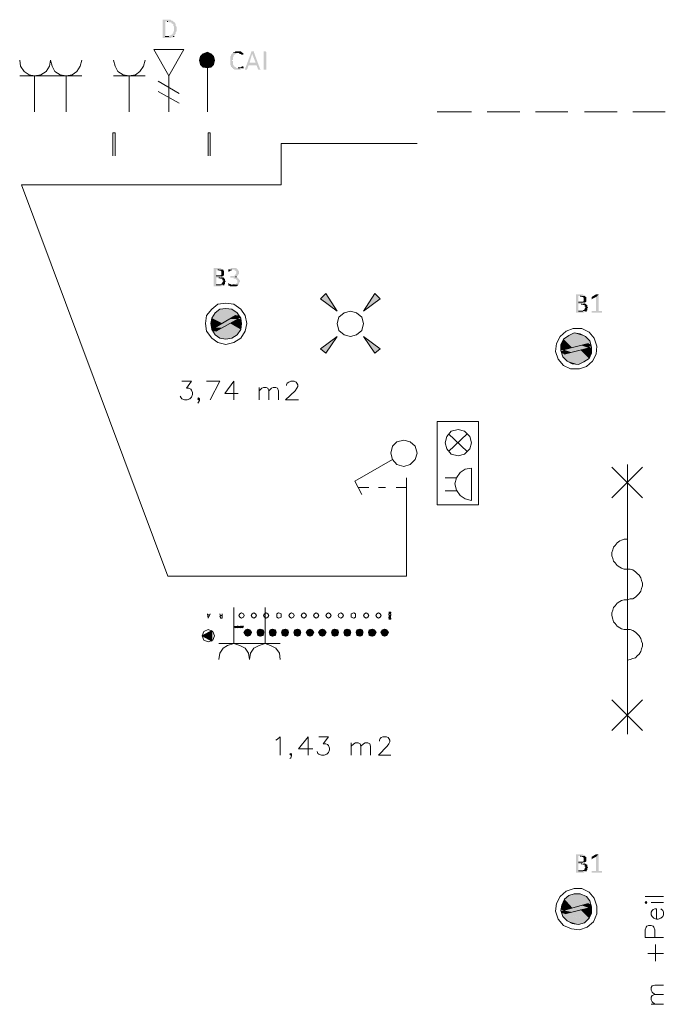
# Model space of a CAD drawing. Header units: millimetres. Extents: x -197899 to 120983, y -4228 to 45370.
# Tile 44 of 200: x -165772 to -162656, y 5743 to 10493. Entities that reach past the tile are written whole.
import ezdxf

# ---------------------------------------------------------------- set-up
doc = ezdxf.new("R2010")
doc.units = ezdxf.units.MM
for name, color, linetype in [('AL63----', 7, 'Continuous'), ('PDF_Geometry', 8, 'Continuous'), ('PDF_Solid Fills', 8, 'Continuous')]:
    doc.layers.add(name, color=color, linetype=linetype)

# ---------------------------------------------------------------- blocks, each defined once
blk = doc.blocks.new('A$C01523A58')
at = {"layer": 'PDF_Solid Fills'}
for color, points in [(7, [(-2882.9, -18660.5), (-2908.3, -18660.5), (-2908.3, -18664.8), (-2908.3, -18745.2), (-2908.3, -18749.5), (-2870.2, -18749.5), (-2866, -18745.2), (-2857.5, -18745.2), (-2857.5, -18741), (-2853.3, -18741), (-2895.6, -18741), (-2895.6, -18669), (-2857.5, -18669), (-2861.8, -18664.8), (-2866, -18664.8), (-2870.2, -18660.5)]), (7, [(-2857.5, -18669), (-2887.1, -18669), (-2882.9, -18669), (-2878.7, -18673.2), (-2866, -18673.2), (-2866, -18677.5), (-2861.8, -18677.5), (-2861.8, -18681.7), (-2857.5, -18681.7), (-2857.5, -18690.2), (-2857.5, -18690.2), (-2853.3, -18694.4), (-2853.3, -18702.9), (-2853.3, -18711.3), (-2853.3, -18715.6), (-2853.3, -18715.6), (-2857.5, -18719.8), (-2857.5, -18728.2), (-2861.8, -18728.2), (-2861.8, -18732.5), (-2866, -18732.5), (-2866, -18736.7), (-2874.4, -18736.7), (-2878.7, -18741), (-2895.6, -18741), (-2853.3, -18741), (-2853.3, -18736.7), (-2849.1, -18736.7), (-2849.1, -18732.5), (-2849.1, -18732.5), (-2844.8, -18728.2), (-2844.8, -18724.1), (-2844.8, -18719.8), (-2844.8, -18719.8), (-2840.5, -18715.6), (-2840.5, -18711.3), (-2840.5, -18702.9), (-2840.5, -18698.7), (-2840.5, -18694.4), (-2844.8, -18690.2), (-2844.8, -18685.9), (-2844.8, -18681.7), (-2849.1, -18677.5), (-2849.1, -18673.2), (-2853.3, -18673.2)]), (150, [(-2726.3, -18838.3), (-2730.5, -18855.3), (-2692.4, -18855.3)]), (150, [(-2730.5, -18855.3), (-2726.3, -18876.4), (-2692.4, -18855.3)]), (150, [(-2713.6, -18825.6), (-2726.3, -18838.3), (-2692.4, -18855.3)]), (150, [(-2726.3, -18876.4), (-2713.6, -18889.1), (-2692.4, -18855.3)]), (150, [(-2692.4, -18817.2), (-2713.6, -18825.6), (-2692.4, -18855.3)]), (150, [(-2713.6, -18889.1), (-2692.4, -18893.4), (-2692.4, -18855.3)]), (150, [(-2675.5, -18825.6), (-2692.4, -18817.2), (-2692.4, -18855.3)]), (150, [(-2662.8, -18838.3), (-2675.5, -18825.6), (-2692.4, -18855.3)]), (150, [(-2658.5, -18855.3), (-2662.8, -18838.3), (-2692.4, -18855.3)]), (150, [(-2692.4, -18893.4), (-2675.5, -18889.1), (-2692.4, -18855.3)]), (150, [(-2675.5, -18889.1), (-2662.8, -18876.4), (-2692.4, -18855.3)]), (150, [(-2662.8, -18876.4), (-2658.5, -18855.3), (-2692.4, -18855.3)]), (7, [(-2569.7, -18821.4), (-2573.9, -18825.6), (-2573.9, -18825.6), (-2578.1, -18829.9), (-2578.1, -18834.1), (-2582.3, -18838.3), (-2582.3, -18842.6), (-2582.3, -18851), (-2582.3, -18859.5), (-2582.3, -18872.2), (-2582.3, -18876.4), (-2582.3, -18880.7), (-2578.1, -18880.7), (-2578.1, -18889.1), (-2573.9, -18889.1), (-2573.9, -18893.4), (-2569.7, -18893.4), (-2569.7, -18897.6), (-2565.4, -18897.6), (-2561.2, -18901.8), (-2531.5, -18901.8), (-2531.5, -18897.6), (-2523.1, -18897.6), (-2523.1, -18893.4), (-2518.9, -18893.4), (-2552.7, -18893.4), (-2556.9, -18889.1), (-2561.2, -18889.1), (-2561.2, -18884.9), (-2565.4, -18884.9), (-2565.4, -18880.7), (-2569.7, -18876.4), (-2569.7, -18872.2), (-2569.7, -18868), (-2569.7, -18859.5), (-2573.9, -18859.5), (-2573.9, -18855.3), (-2569.7, -18855.3), (-2569.7, -18846.8), (-2569.7, -18842.6), (-2569.7, -18838.3), (-2565.4, -18838.3), (-2565.4, -18829.9), (-2561.2, -18829.9), (-2556.9, -18825.6), (-2552.7, -18825.6), (-2552.7, -18821.4), (-2544.3, -18821.4)]), (7, [(-2544.3, -18812.9), (-2556.9, -18812.9), (-2561.2, -18817.2), (-2565.4, -18817.2), (-2569.7, -18821.4), (-2540, -18821.4), (-2535.8, -18825.6), (-2531.5, -18825.6), (-2527.3, -18829.9), (-2518.9, -18829.9), (-2518.9, -18825.6), (-2518.9, -18821.4), (-2523.1, -18821.4), (-2523.1, -18817.2), (-2527.3, -18817.2), (-2531.5, -18812.9)]), (7, [(-2476.5, -18812.9), (-2480.7, -18812.9), (-2480.7, -18817.2), (-2510.4, -18897.6), (-2510.4, -18901.8), (-2501.9, -18901.8), (-2493.5, -18880.7), (-2455.3, -18880.7), (-2489.2, -18868), (-2476.5, -18825.6), (-2476.5, -18825.6), (-2468.1, -18817.2), (-2468.1, -18812.9), (-2472.3, -18812.9)]), (7, [(-2468.1, -18817.2), (-2476.5, -18825.6), (-2459.6, -18868), (-2489.2, -18868), (-2455.3, -18880.7), (-2446.9, -18901.8), (-2434.2, -18901.8), (-2438.4, -18897.6)]), (7, [(-2408.8, -18901.8), (-2421.5, -18901.8), (-2421.5, -18812.9), (-2413, -18812.9), (-2408.8, -18817.2)]), (7, [(-2523.1, -18884.9), (-2527.3, -18884.9), (-2527.3, -18889.1), (-2531.5, -18889.1), (-2535.8, -18893.4), (-2544.3, -18893.4), (-2518.9, -18893.4), (-2518.9, -18884.9)]), (7, [(-2637.4, -19858.6), (-2662.8, -19858.6), (-2662.8, -19862.8), (-2662.8, -19943.2), (-2662.8, -19947.5), (-2624.7, -19947.5), (-2620.5, -19943.2), (-2616.2, -19943.2), (-2616.2, -19939), (-2612, -19939), (-2650.1, -19939), (-2650.1, -19905.1), (-2612, -19905.1), (-2616.2, -19900.9), (-2624.7, -19900.9), (-2620.5, -19900.9), (-2620.5, -19896.7), (-2650.1, -19896.7), (-2650.1, -19867.1), (-2616.2, -19867.1), (-2620.5, -19862.8), (-2624.7, -19862.8), (-2628.9, -19858.6)]), (7, [(-2616.2, -19867.1), (-2641.6, -19867.1), (-2637.4, -19867.1), (-2633.2, -19871.3), (-2628.9, -19871.3), (-2624.7, -19875.5), (-2624.7, -19884), (-2624.7, -19892.5), (-2628.9, -19892.5), (-2628.9, -19896.7), (-2650.1, -19896.7), (-2616.2, -19896.7), (-2612, -19892.5), (-2612, -19888.2), (-2612, -19879.7), (-2612, -19875.5), (-2612, -19871.3), (-2616.2, -19871.3)]), (7, [(-2565.4, -19858.6), (-2578.1, -19858.6), (-2582.3, -19862.8), (-2586.6, -19862.8), (-2586.6, -19867.1), (-2590.8, -19867.1), (-2561.2, -19867.1), (-2561.2, -19871.3), (-2556.9, -19871.3), (-2552.7, -19875.5), (-2552.7, -19879.7), (-2552.7, -19884), (-2552.7, -19884), (-2556.9, -19888.2), (-2556.9, -19892.5), (-2561.2, -19892.5), (-2561.2, -19896.7), (-2582.3, -19896.7), (-2582.3, -19900.9), (-2582.3, -19905.1), (-2565.4, -19905.1), (-2565.4, -19909.4), (-2556.9, -19909.4), (-2552.7, -19913.6), (-2552.7, -19913.6), (-2548.5, -19917.8), (-2548.5, -19922.1), (-2548.5, -19926.3), (-2548.5, -19930.5), (-2552.7, -19930.5), (-2552.7, -19934.8), (-2556.9, -19934.8), (-2561.2, -19939), (-2569.7, -19939), (-2540, -19939), (-2540, -19934.8), (-2540, -19930.5), (-2535.8, -19926.3), (-2535.8, -19917.8), (-2535.8, -19917.8), (-2540, -19913.6), (-2540, -19909.4), (-2544.3, -19909.4), (-2544.3, -19905.1), (-2548.5, -19905.1), (-2552.7, -19900.9), (-2556.9, -19900.9), (-2552.7, -19900.9), (-2548.5, -19896.7), (-2548.5, -19896.7), (-2544.3, -19892.5), (-2544.3, -19888.2), (-2540, -19888.2), (-2540, -19884), (-2540, -19879.7), (-2540, -19871.3), (-2544.3, -19871.3), (-2544.3, -19867.1), (-2544.3, -19867.1), (-2548.5, -19862.8), (-2548.5, -19862.8), (-2552.7, -19858.6), (-2561.2, -19858.6)]), (7, [(-2590.8, -19867.1), (-2590.8, -19871.3), (-2590.8, -19875.5), (-2586.6, -19875.5), (-2582.3, -19871.3), (-2578.1, -19871.3), (-2573.9, -19867.1), (-2569.7, -19867.1)]), (7, [(-2612, -19905.1), (-2637.4, -19905.1), (-2633.2, -19905.1), (-2628.9, -19909.4), (-2620.5, -19909.4), (-2620.5, -19917.8), (-2616.2, -19917.8), (-2616.2, -19922.1), (-2616.2, -19922.1), (-2620.5, -19926.3), (-2620.5, -19930.5), (-2620.5, -19930.5), (-2624.7, -19934.8), (-2628.9, -19934.8), (-2628.9, -19939), (-2650.1, -19939), (-2612, -19939), (-2607.8, -19934.8), (-2607.8, -19930.5), (-2607.8, -19926.3), (-2607.8, -19926.3), (-2603.5, -19922.1), (-2603.5, -19922.1), (-2607.8, -19917.8), (-2607.8, -19913.6), (-2607.8, -19909.4), (-2612, -19909.4)]), (7, [(-2590.8, -19930.5), (-2590.8, -19934.8), (-2590.8, -19939), (-2590.8, -19943.2), (-2586.6, -19943.2), (-2582.3, -19947.5), (-2552.7, -19947.5), (-2548.5, -19943.2), (-2544.3, -19943.2), (-2544.3, -19939), (-2578.1, -19939), (-2582.3, -19934.8), (-2586.6, -19934.8)]), (1, [(-2146.3, -20006.7), (-2120.9, -19981.4), (-2065.9, -20066)]), (1, [(-1883.9, -19981.4), (-1858.5, -20006.7), (-1938.9, -20066)]), (7, [(-889, -19985.6), (-914.4, -19985.6), (-914.4, -19989.8), (-914.4, -20070.2), (-914.4, -20074.5), (-876.3, -20074.5), (-872.1, -20070.2), (-867.9, -20070.2), (-867.9, -20066), (-863.6, -20066), (-901.7, -20066), (-901.7, -20032.1), (-863.6, -20032.1), (-867.9, -20027.9), (-876.3, -20027.9), (-872.1, -20027.9), (-872.1, -20023.7), (-901.7, -20023.7), (-901.7, -19994), (-867.9, -19994), (-872.1, -19989.8), (-876.3, -19989.8), (-880.5, -19985.6)]), (7, [(-867.9, -19994), (-893.3, -19994), (-889, -19994), (-884.8, -19998.3), (-880.5, -19998.3), (-876.3, -20002.5), (-876.3, -20011), (-876.3, -20019.4), (-880.5, -20019.4), (-880.5, -20023.7), (-901.7, -20023.7), (-867.9, -20023.7), (-863.6, -20019.4), (-863.6, -20015.2), (-863.6, -20006.7), (-863.6, -20002.5), (-863.6, -19998.3), (-867.9, -19998.3)]), (7, [(-804.3, -19985.6), (-817.1, -19998.3), (-817.1, -20066), (-838.2, -20066), (-838.2, -20070.2), (-838.2, -20074.5), (-787.4, -20074.5), (-787.4, -20070.2), (-787.4, -20066), (-804.3, -20066)]), (7, [(-812.8, -19985.6), (-817.1, -19985.6), (-838.2, -19998.3), (-838.2, -20002.5), (-838.2, -20006.7), (-838.2, -20011), (-834, -20006.7), (-817.1, -19998.3), (-804.3, -19985.6), (-808.6, -19985.6)]), (7, [(-863.6, -20032.1), (-889, -20032.1), (-884.8, -20032.1), (-880.5, -20036.4), (-872.1, -20036.4), (-872.1, -20044.8), (-867.9, -20044.8), (-867.9, -20049.1), (-867.9, -20049.1), (-872.1, -20053.3), (-872.1, -20057.5), (-872.1, -20057.5), (-876.3, -20061.7), (-880.5, -20061.7), (-880.5, -20066), (-901.7, -20066), (-863.6, -20066), (-859.4, -20061.7), (-859.4, -20057.5), (-859.4, -20053.3), (-859.4, -20053.3), (-855.1, -20049.1), (-855.1, -20049.1), (-859.4, -20044.8), (-859.4, -20040.6), (-859.4, -20036.4), (-863.6, -20036.4)]), (1, [(-2667, -20087.1), (-2671.2, -20099.9), (-2573.9, -20099.9)]), (1, [(-2654.3, -20074.5), (-2667, -20087.1), (-2540, -20087.1)]), (1, [(-2667, -20087.1), (-2556.9, -20087.1), (-2573.9, -20099.9)]), (1, [(-2633.2, -20057.5), (-2654.3, -20074.5), (-2548.5, -20074.5)]), (1, [(-2654.3, -20074.5), (-2548.5, -20074.5), (-2540, -20087.1)]), (1, [(-2603.5, -20053.3), (-2633.2, -20057.5), (-2573.9, -20057.5)]), (1, [(-2633.2, -20057.5), (-2573.9, -20057.5), (-2548.5, -20074.5)]), (51, [(-2556.9, -20087.1), (-2586.6, -20104.1), (-2544.3, -20104.1)]), (1, [(-2556.9, -20087.1), (-2548.5, -20099.9), (-2531.5, -20099.9)]), (1, [(-2556.9, -20087.1), (-2540, -20087.1), (-2531.5, -20099.9)]), (1, [(-2671.2, -20099.9), (-2675.5, -20125.3), (-2620.5, -20125.3)]), (1, [(-2675.5, -20125.3), (-2671.2, -20146.4), (-2658.5, -20146.4)]), (1, [(-2675.5, -20125.3), (-2620.5, -20125.3), (-2658.5, -20146.4)]), (1, [(-2671.2, -20099.9), (-2573.9, -20099.9), (-2620.5, -20125.3)]), (51, [(-2586.6, -20104.1), (-2658.5, -20146.4), (-2620.5, -20146.4)]), (1, [(-2582.3, -20125.3), (-2633.2, -20154.9), (-2531.5, -20154.9)]), (51, [(-2586.6, -20104.1), (-2544.3, -20104.1), (-2620.5, -20146.4)]), (1, [(-2544.3, -20104.1), (-2582.3, -20125.3), (-2527.3, -20125.3)]), (1, [(-2582.3, -20125.3), (-2527.3, -20125.3), (-2531.5, -20154.9)]), (1, [(-2548.5, -20099.9), (-2544.3, -20104.1), (-2531.5, -20104.1)]), (1, [(-2544.3, -20104.1), (-2531.5, -20104.1), (-2527.3, -20125.3)]), (1, [(-2671.2, -20146.4), (-2671.2, -20154.9), (-2654.3, -20154.9)]), (1, [(-2671.2, -20146.4), (-2658.5, -20146.4), (-2654.3, -20154.9)]), (1, [(-2671.2, -20154.9), (-2667, -20163.4), (-2650.1, -20163.4)]), (1, [(-2671.2, -20154.9), (-2654.3, -20154.9), (-2650.1, -20163.4)]), (1, [(-2667, -20163.4), (-2654.3, -20180.3), (-2548.5, -20180.3)]), (1, [(-2667, -20163.4), (-2540, -20163.4), (-2548.5, -20180.3)]), (51, [(-2658.5, -20146.4), (-2620.5, -20146.4), (-2650.1, -20163.4)]), (1, [(-2654.3, -20180.3), (-2633.2, -20197.2), (-2573.9, -20197.2)]), (1, [(-2654.3, -20180.3), (-2548.5, -20180.3), (-2573.9, -20197.2)]), (1, [(-2633.2, -20154.9), (-2650.1, -20163.4), (-2540, -20163.4)]), (1, [(-2633.2, -20154.9), (-2531.5, -20154.9), (-2540, -20163.4)]), (1, [(-948.3, -20184.5), (-961, -20193), (-842.5, -20226.9)]), (1, [(-922.9, -20171.8), (-948.3, -20184.5), (-846.7, -20209.9)]), (1, [(-948.3, -20184.5), (-846.7, -20209.9), (-842.5, -20226.9)]), (1, [(-893.3, -20176.1), (-922.9, -20171.8), (-867.9, -20188.7)]), (1, [(-922.9, -20171.8), (-867.9, -20188.7), (-846.7, -20209.9)]), (1, [(-2633.2, -20197.2), (-2573.9, -20197.2), (-2603.5, -20201.5)]), (1, [(-2120.9, -20269.2), (-2146.3, -20248), (-2065.9, -20188.7)]), (1, [(-1858.5, -20248), (-1883.9, -20269.2), (-1938.9, -20188.7)]), (1, [(-973.7, -20201.5), (-986.4, -20226.9), (-931.4, -20243.8)]), (1, [(-986.4, -20226.9), (-986.4, -20252.3), (-973.7, -20252.3)]), (1, [(-986.4, -20226.9), (-931.4, -20243.8), (-973.7, -20252.3)]), (1, [(-961, -20193), (-973.7, -20201.5), (-876.3, -20226.9)]), (1, [(-973.7, -20201.5), (-876.3, -20226.9), (-931.4, -20243.8)]), (51, [(-889, -20231.1), (-973.7, -20252.3), (-935.6, -20265)]), (1, [(-961, -20193), (-855.1, -20222.6), (-876.3, -20226.9)]), (51, [(-889, -20231.1), (-850.9, -20243.8), (-935.6, -20265)]), (51, [(-855.1, -20222.6), (-889, -20231.1), (-850.9, -20243.8)]), (1, [(-855.1, -20222.6), (-855.1, -20235.3), (-838.2, -20239.6)]), (1, [(-855.1, -20222.6), (-842.5, -20226.9), (-838.2, -20239.6)]), (1, [(-986.4, -20252.3), (-973.7, -20252.3), (-969.5, -20260.7)]), (1, [(-986.4, -20256.5), (-982.1, -20269.2), (-969.5, -20273.4)]), (1, [(-986.4, -20256.5), (-969.5, -20260.7), (-969.5, -20273.4)]), (1, [(-982.1, -20269.2), (-977.9, -20286.1), (-876.3, -20311.5)]), (1, [(-982.1, -20269.2), (-863.6, -20303.1), (-876.3, -20311.5)]), (51, [(-973.7, -20252.3), (-935.6, -20265), (-969.5, -20273.4)]), (1, [(-948.3, -20269.2), (-969.5, -20273.4), (-863.6, -20303.1)]), (1, [(-893.3, -20252.3), (-948.3, -20269.2), (-850.9, -20294.6)]), (1, [(-948.3, -20269.2), (-850.9, -20294.6), (-863.6, -20303.1)]), (1, [(-850.9, -20243.8), (-893.3, -20252.3), (-838.2, -20269.2)]), (1, [(-893.3, -20252.3), (-838.2, -20269.2), (-850.9, -20294.6)]), (1, [(-855.1, -20235.3), (-850.9, -20243.8), (-838.2, -20243.8)]), (1, [(-850.9, -20243.8), (-838.2, -20243.8), (-838.2, -20269.2)]), (1, [(-977.9, -20286.1), (-956.7, -20307.3), (-901.7, -20324.2)]), (1, [(-977.9, -20286.1), (-876.3, -20311.5), (-901.7, -20324.2)]), (1, [(-956.7, -20307.3), (-901.7, -20324.2), (-931.4, -20320)]), (201, [(-2476.5, -21615.4), (-2518.9, -21615.4), (-2510.4, -21602.7)]), (201, [(-2485, -21602.7), (-2510.4, -21602.7), (-2497.7, -21598.5)]), (201, [(-2476.5, -21615.4), (-2485, -21602.7), (-2510.4, -21602.7)]), (91, [(-2417.2, -21615.4), (-2455.3, -21615.4), (-2451.1, -21602.7)]), (91, [(-2421.5, -21602.7), (-2451.1, -21602.7), (-2438.4, -21598.5)]), (91, [(-2417.2, -21615.4), (-2421.5, -21602.7), (-2451.1, -21602.7)]), (131, [(-2358, -21615.4), (-2396.1, -21615.4), (-2391.9, -21602.7)]), (131, [(-2362.2, -21602.7), (-2391.9, -21602.7), (-2379.1, -21598.5)]), (131, [(-2358, -21615.4), (-2362.2, -21602.7), (-2391.9, -21602.7)]), (221, [(-2298.7, -21615.4), (-2336.8, -21615.4), (-2332.6, -21602.7)]), (221, [(-2303, -21602.7), (-2332.6, -21602.7), (-2315.6, -21598.5)]), (221, [(-2298.7, -21615.4), (-2303, -21602.7), (-2332.6, -21602.7)]), (21, [(-2239.4, -21615.4), (-2277.6, -21615.4), (-2273.3, -21602.7)]), (21, [(-2243.7, -21602.7), (-2273.3, -21602.7), (-2256.4, -21598.5)]), (21, [(-2239.4, -21615.4), (-2243.7, -21602.7), (-2273.3, -21602.7)]), (201, [(-2176, -21615.4), (-2218.3, -21615.4), (-2209.9, -21602.7)]), (201, [(-2184.4, -21602.7), (-2209.9, -21602.7), (-2197.1, -21598.5)]), (201, [(-2176, -21615.4), (-2184.4, -21602.7), (-2209.9, -21602.7)]), (91, [(-2116.7, -21615.4), (-2159, -21615.4), (-2150.6, -21602.7)]), (91, [(-2125.2, -21602.7), (-2150.6, -21602.7), (-2137.8, -21598.5)]), (91, [(-2116.7, -21615.4), (-2125.2, -21602.7), (-2150.6, -21602.7)]), (131, [(-2057.4, -21615.4), (-2095.5, -21615.4), (-2091.3, -21602.7)]), (131, [(-2061.7, -21602.7), (-2091.3, -21602.7), (-2078.6, -21598.5)]), (131, [(-2057.4, -21615.4), (-2061.7, -21602.7), (-2091.3, -21602.7)]), (221, [(-1998.1, -21615.4), (-2036.3, -21615.4), (-2032, -21602.7)]), (221, [(-2002.4, -21602.7), (-2032, -21602.7), (-2019.3, -21598.5)]), (221, [(-1998.1, -21615.4), (-2002.4, -21602.7), (-2032, -21602.7)]), (21, [(-1938.9, -21615.4), (-1977, -21615.4), (-1972.7, -21602.7)]), (21, [(-1943.1, -21602.7), (-1972.7, -21602.7), (-1955.8, -21598.5)]), (21, [(-1938.9, -21615.4), (-1943.1, -21602.7), (-1972.7, -21602.7)]), (201, [(-1875.4, -21615.4), (-1917.7, -21615.4), (-1913.5, -21602.7)]), (201, [(-1883.9, -21602.7), (-1913.5, -21602.7), (-1896.5, -21598.5)]), (201, [(-1875.4, -21615.4), (-1883.9, -21602.7), (-1913.5, -21602.7)]), (91, [(-1816.1, -21615.4), (-1858.5, -21615.4), (-1850, -21602.7)]), (91, [(-1824.6, -21602.7), (-1850, -21602.7), (-1837.3, -21598.5)]), (91, [(-1816.1, -21615.4), (-1824.6, -21602.7), (-1850, -21602.7)]), (201, [(-2485, -21632.3), (-2476.5, -21615.4), (-2518.9, -21615.4)]), (201, [(-2485, -21632.3), (-2510.4, -21632.3), (-2518.9, -21615.4)]), (201, [(-2497.7, -21636.6), (-2485, -21632.3), (-2510.4, -21632.3)]), (91, [(-2421.5, -21632.3), (-2417.2, -21615.4), (-2455.3, -21615.4)]), (91, [(-2421.5, -21632.3), (-2451.1, -21632.3), (-2455.3, -21615.4)]), (91, [(-2438.4, -21636.6), (-2421.5, -21632.3), (-2451.1, -21632.3)]), (131, [(-2362.2, -21632.3), (-2358, -21615.4), (-2396.1, -21615.4)]), (131, [(-2362.2, -21632.3), (-2391.9, -21632.3), (-2396.1, -21615.4)]), (131, [(-2379.1, -21636.6), (-2362.2, -21632.3), (-2391.9, -21632.3)]), (221, [(-2303, -21632.3), (-2298.7, -21615.4), (-2336.8, -21615.4)]), (221, [(-2303, -21632.3), (-2332.6, -21632.3), (-2336.8, -21615.4)]), (221, [(-2315.6, -21636.6), (-2303, -21632.3), (-2332.6, -21632.3)]), (21, [(-2243.7, -21632.3), (-2239.4, -21615.4), (-2277.6, -21615.4)]), (21, [(-2243.7, -21632.3), (-2273.3, -21632.3), (-2277.6, -21615.4)]), (21, [(-2256.4, -21636.6), (-2243.7, -21632.3), (-2273.3, -21632.3)]), (201, [(-2184.4, -21632.3), (-2176, -21615.4), (-2218.3, -21615.4)]), (201, [(-2184.4, -21632.3), (-2209.9, -21632.3), (-2218.3, -21615.4)]), (201, [(-2197.1, -21636.6), (-2184.4, -21632.3), (-2209.9, -21632.3)]), (91, [(-2125.2, -21632.3), (-2116.7, -21615.4), (-2159, -21615.4)]), (91, [(-2125.2, -21632.3), (-2150.6, -21632.3), (-2159, -21615.4)]), (91, [(-2137.8, -21636.6), (-2125.2, -21632.3), (-2150.6, -21632.3)]), (131, [(-2061.7, -21632.3), (-2057.4, -21615.4), (-2095.5, -21615.4)]), (131, [(-2061.7, -21632.3), (-2091.3, -21632.3), (-2095.5, -21615.4)]), (131, [(-2078.6, -21636.6), (-2061.7, -21632.3), (-2091.3, -21632.3)]), (221, [(-2002.4, -21632.3), (-1998.1, -21615.4), (-2036.3, -21615.4)]), (221, [(-2002.4, -21632.3), (-2032, -21632.3), (-2036.3, -21615.4)]), (221, [(-2019.3, -21636.6), (-2002.4, -21632.3), (-2032, -21632.3)]), (21, [(-1943.1, -21632.3), (-1938.9, -21615.4), (-1977, -21615.4)]), (21, [(-1943.1, -21632.3), (-1972.7, -21632.3), (-1977, -21615.4)]), (21, [(-1955.8, -21636.6), (-1943.1, -21632.3), (-1972.7, -21632.3)]), (201, [(-1883.9, -21632.3), (-1875.4, -21615.4), (-1917.7, -21615.4)]), (201, [(-1883.9, -21632.3), (-1913.5, -21632.3), (-1917.7, -21615.4)]), (201, [(-1896.5, -21636.6), (-1883.9, -21632.3), (-1913.5, -21632.3)]), (91, [(-1824.6, -21632.3), (-1816.1, -21615.4), (-1858.5, -21615.4)]), (91, [(-1824.6, -21632.3), (-1850, -21632.3), (-1858.5, -21615.4)]), (91, [(-1837.3, -21636.6), (-1824.6, -21632.3), (-1850, -21632.3)]), (7, [(-889, -22686.4), (-914.4, -22686.4), (-914.4, -22690.7), (-914.4, -22771.1), (-914.4, -22775.3), (-876.3, -22775.3), (-872.1, -22771.1), (-867.9, -22771.1), (-867.9, -22766.9), (-863.6, -22766.9), (-901.7, -22766.9), (-901.7, -22733), (-863.6, -22733), (-867.9, -22728.8), (-876.3, -22728.8), (-872.1, -22728.8), (-872.1, -22724.5), (-901.7, -22724.5), (-901.7, -22694.9), (-867.9, -22694.9), (-872.1, -22690.7), (-876.3, -22690.7), (-880.5, -22686.4)]), (7, [(-867.9, -22694.9), (-893.3, -22694.9), (-889, -22694.9), (-884.8, -22699.1), (-880.5, -22699.1), (-876.3, -22703.4), (-876.3, -22711.8), (-876.3, -22720.3), (-880.5, -22720.3), (-880.5, -22724.5), (-901.7, -22724.5), (-867.9, -22724.5), (-863.6, -22720.3), (-863.6, -22716.1), (-863.6, -22707.6), (-863.6, -22703.4), (-863.6, -22699.1), (-867.9, -22699.1)]), (7, [(-804.3, -22686.4), (-817.1, -22699.1), (-817.1, -22766.9), (-838.2, -22766.9), (-838.2, -22771.1), (-838.2, -22775.3), (-787.4, -22775.3), (-787.4, -22771.1), (-787.4, -22766.9), (-804.3, -22766.9)]), (7, [(-812.8, -22686.4), (-817.1, -22686.4), (-838.2, -22699.1), (-838.2, -22703.4), (-838.2, -22707.6), (-838.2, -22711.8), (-834, -22707.6), (-817.1, -22699.1), (-804.3, -22686.4), (-808.6, -22686.4)]), (7, [(-863.6, -22733), (-889, -22733), (-884.8, -22733), (-880.5, -22737.2), (-872.1, -22737.2), (-872.1, -22745.7), (-867.9, -22745.7), (-867.9, -22749.9), (-867.9, -22749.9), (-872.1, -22754.1), (-872.1, -22758.4), (-872.1, -22758.4), (-876.3, -22762.6), (-880.5, -22762.6), (-880.5, -22766.9), (-901.7, -22766.9), (-863.6, -22766.9), (-859.4, -22762.6), (-859.4, -22758.4), (-859.4, -22754.1), (-859.4, -22754.1), (-855.1, -22749.9), (-855.1, -22749.9), (-859.4, -22745.7), (-859.4, -22741.5), (-859.4, -22737.2), (-863.6, -22737.2)]), (1, [(-948.3, -22885.4), (-961, -22898.1), (-842.5, -22927.7)]), (1, [(-922.9, -22876.9), (-948.3, -22885.4), (-846.7, -22910.8)]), (1, [(-948.3, -22885.4), (-846.7, -22910.8), (-842.5, -22927.7)]), (1, [(-893.3, -22876.9), (-922.9, -22876.9), (-863.6, -22889.6)]), (1, [(-922.9, -22876.9), (-863.6, -22889.6), (-846.7, -22910.8)]), (1, [(-982.1, -22932), (-986.4, -22953.1), (-973.7, -22957.4)]), (1, [(-969.5, -22902.3), (-982.1, -22932), (-931.4, -22944.7)]), (1, [(-982.1, -22932), (-931.4, -22944.7), (-973.7, -22957.4)]), (51, [(-889, -22932), (-973.7, -22957.4), (-931.4, -22965.8)]), (1, [(-961, -22898.1), (-969.5, -22902.3), (-876.3, -22927.7)]), (1, [(-969.5, -22902.3), (-876.3, -22927.7), (-931.4, -22944.7)]), (1, [(-961, -22898.1), (-855.1, -22923.5), (-876.3, -22927.7)]), (51, [(-889, -22932), (-850.9, -22944.7), (-931.4, -22965.8)]), (51, [(-855.1, -22923.5), (-889, -22932), (-850.9, -22944.7)]), (1, [(-855.1, -22923.5), (-850.9, -22936.2), (-838.2, -22940.4)]), (1, [(-855.1, -22923.5), (-842.5, -22927.7), (-838.2, -22940.4)]), (1, [(-850.9, -22936.2), (-850.9, -22944.7), (-838.2, -22948.9)]), (1, [(-850.9, -22936.2), (-838.2, -22940.4), (-838.2, -22948.9)]), (1, [(-986.4, -22953.1), (-973.7, -22957.4), (-969.5, -22961.6)]), (1, [(-986.4, -22957.4), (-982.1, -22970.1), (-965.2, -22974.3)]), (1, [(-986.4, -22957.4), (-969.5, -22961.6), (-965.2, -22974.3)]), (1, [(-982.1, -22970.1), (-977.9, -22987), (-872.1, -23016.6)]), (1, [(-982.1, -22970.1), (-859.4, -23003.9), (-872.1, -23016.6)]), (1, [(-977.9, -22987), (-956.7, -23008.2), (-901.7, -23025.1)]), (1, [(-977.9, -22987), (-872.1, -23016.6), (-901.7, -23025.1)]), (51, [(-973.7, -22957.4), (-931.4, -22965.8), (-965.2, -22974.3)]), (1, [(-948.3, -22970.1), (-965.2, -22974.3), (-859.4, -23003.9)]), (1, [(-893.3, -22953.1), (-948.3, -22970.1), (-850.9, -22995.5)]), (1, [(-948.3, -22970.1), (-850.9, -22995.5), (-859.4, -23003.9)]), (1, [(-850.9, -22944.7), (-893.3, -22953.1), (-838.2, -22970.1)]), (1, [(-893.3, -22953.1), (-838.2, -22970.1), (-850.9, -22995.5)]), (1, [(-850.9, -22944.7), (-838.2, -22948.9), (-838.2, -22970.1)]), (1, [(-956.7, -23008.2), (-901.7, -23025.1), (-931.4, -23020.8)])]:
    blk.add_hatch(color=color, dxfattribs=at).paths.add_polyline_path(points)
at = {"layer": 'PDF_Solid Fills', "true_color": 0xeeeeee}
for points in [[(-2671.2, -21632.3), (-2717.8, -21632.3), (-2671.2, -21606.9)], [(-2671.2, -21657.8), (-2671.2, -21632.3), (-2717.8, -21632.3)]]:
    blk.add_hatch(color=7, dxfattribs=at).paths.add_polyline_path(points)
at = {"layer": 'PDF_Geometry', "color": 7, "lineweight": 0}
for points in [[(-2887.1, -18669), (-2882.9, -18669)], [(-2878.7, -18741), (-2895.6, -18741)], [(-2857.5, -18741), (-2853.3, -18741)], [(-2535.8, -18893.4), (-2544.3, -18893.4)], [(-2523.1, -18893.4), (-2518.9, -18893.4)], [(-2628.9, -19896.7), (-2650.1, -19896.7)], [(-2641.6, -19867.1), (-2637.4, -19867.1)], [(-2624.7, -19900.9), (-2620.5, -19900.9)], [(-2586.6, -19867.1), (-2590.8, -19867.1)], [(-2556.9, -19900.9), (-2552.7, -19900.9)], [(-2628.9, -19939), (-2650.1, -19939)], [(-2637.4, -19905.1), (-2633.2, -19905.1)], [(-2616.2, -19939), (-2612, -19939)], [(-2561.2, -19939), (-2569.7, -19939)], [(-893.3, -19994), (-889, -19994)], [(-880.5, -20023.7), (-901.7, -20023.7)], [(-889, -20032.1), (-884.8, -20032.1)], [(-876.3, -20027.9), (-872.1, -20027.9)], [(-880.5, -20066), (-901.7, -20066)], [(-867.9, -20066), (-863.6, -20066)], [(-893.3, -22694.9), (-889, -22694.9)], [(-880.5, -22724.5), (-901.7, -22724.5)], [(-889, -22733), (-884.8, -22733)], [(-876.3, -22728.8), (-872.1, -22728.8)], [(-880.5, -22766.9), (-901.7, -22766.9)], [(-867.9, -22766.9), (-863.6, -22766.9)]]:
    blk.add_lwpolyline(points, dxfattribs=at)
at = {"layer": 'PDF_Geometry', "color": 150, "lineweight": 18}
for points in [[(-2950.6, -18804.4), (-2806.7, -18804.4)], [(-2806.7, -18804.4), (-2878.7, -18931.5), (-2950.6, -18804.4)], [(-2658.5, -18855.3), (-2662.8, -18838.3), (-2675.5, -18825.6), (-2692.4, -18817.2), (-2713.6, -18825.6), (-2726.3, -18838.3), (-2730.5, -18855.3), (-2726.3, -18876.4), (-2713.6, -18889.1), (-2692.4, -18893.4), (-2675.5, -18889.1), (-2662.8, -18876.4), (-2658.5, -18855.3)], [(-2692.4, -18893.4), (-2692.4, -19105)], [(-2878.7, -18931.5), (-2878.7, -19105)], [(-2929.5, -18956.9), (-2827.9, -19016.2)], [(-2929.5, -19007.7), (-2827.9, -19062.7)], [(-1680.6, -19257.5), (-2336.8, -19257.5), (-2336.8, -19456.4)], [(-1731.4, -20870.3), (-1731.4, -21344.5), (-2882.9, -21344.5), (-3589.8, -19456.4), (-2336.8, -19456.4)], [(-1583.3, -21001.6), (-1583.3, -20599.4)], [(-1384.3, -21001.6), (-1384.3, -20599.4), (-1583.3, -20599.4)], [(-1481.7, -20764.5), (-1452.1, -20756), (-1426.7, -20730.6), (-1418.2, -20701), (-1426.7, -20671.3), (-1452.1, -20645.9), (-1481.7, -20637.5), (-1515.5, -20645.9), (-1536.7, -20671.3), (-1545.2, -20701), (-1536.7, -20730.6), (-1515.5, -20756), (-1481.7, -20764.5)], [(-1528.3, -20743.3), (-1439.3, -20658.7)], [(-1439.3, -20743.3), (-1528.3, -20658.7)], [(-1744.2, -20815.3), (-1778, -20806.8), (-1799.2, -20781.4), (-1807.6, -20751.8), (-1799.2, -20718), (-1778, -20696.7), (-1744.2, -20688.3), (-1714.5, -20696.7), (-1689.1, -20718), (-1680.6, -20751.8), (-1689.1, -20781.4), (-1714.5, -20806.8), (-1744.2, -20815.3)], [(-1799.2, -20781.4), (-1981.2, -20887.2)], [(-1418.2, -20980.4), (-1418.2, -20823.8), (-1447.8, -20828), (-1473.2, -20844.9), (-1490.1, -20870.3), (-1498.6, -20900), (-1490.1, -20929.6), (-1473.2, -20955), (-1447.8, -20971.9), (-1418.2, -20980.4)], [(-1981.2, -20887.2), (-1947.3, -20950.8)], [(-1490.1, -20870.3), (-1545.2, -20870.3)], [(-1964.3, -20916.9), (-1913.5, -20916.9)], [(-1866.9, -20916.9), (-1833.1, -20916.9)], [(-1782.2, -20916.9), (-1731.4, -20916.9)], [(-1545.2, -20933.9), (-1490.1, -20933.9)], [(-1384.3, -21001.6), (-1583.3, -21001.6)]]:
    blk.add_lwpolyline(points, dxfattribs=at)
at = {"layer": 'PDF_Geometry', "color": 1, "lineweight": 18}
for points in [[(-3598.3, -18855.3), (-3594.1, -18884.9), (-3577.2, -18910.3), (-3551.8, -18927.2), (-3526.4, -18931.5), (-3496.7, -18927.2), (-3471.3, -18910.3), (-3454.4, -18884.9), (-3450.2, -18855.3)], [(-3450.2, -18855.3), (-3441.7, -18884.9), (-3429, -18910.3), (-3403.6, -18927.2), (-3374, -18931.5), (-3344.4, -18927.2), (-3323.1, -18910.3), (-3306.2, -18884.9), (-3297.7, -18855.3)], [(-3145.4, -18855.3), (-3136.9, -18884.9), (-3124.2, -18910.3), (-3098.8, -18927.2), (-3069.2, -18931.5), (-3039.5, -18927.2), (-3018.4, -18910.3), (-3001.5, -18884.9), (-2993, -18855.3)], [(-3598.3, -18931.5), (-3297.7, -18931.5)], [(-3526.4, -19105), (-3526.4, -18931.5)], [(-3374, -19105), (-3374, -18931.5)], [(-3145.4, -18931.5), (-2993, -18931.5)], [(-3069.2, -19105), (-3069.2, -18931.5)], [(-2065.9, -20066), (-2120.9, -19981.4), (-2146.3, -20006.7), (-2065.9, -20066)], [(-1938.9, -20066), (-1858.5, -20006.7), (-1883.9, -19981.4), (-1938.9, -20066)], [(-1938.9, -20125.3), (-1947.3, -20095.6), (-1972.7, -20074.5), (-2002.4, -20066), (-2032, -20074.5), (-2057.4, -20095.6), (-2065.9, -20125.3), (-2057.4, -20159.2), (-2032, -20180.3), (-2002.4, -20188.7), (-1972.7, -20180.3), (-1947.3, -20159.2), (-1938.9, -20125.3)], [(-2065.9, -20188.7), (-2146.3, -20248), (-2120.9, -20269.2), (-2065.9, -20188.7)], [(-1938.9, -20188.7), (-1883.9, -20269.2), (-1858.5, -20248), (-1938.9, -20188.7)], [(-2565.4, -21496.8), (-2565.4, -21670.4)], [(-2413, -21496.8), (-2413, -21670.4)], [(-2341.1, -21670.4), (-2637.4, -21670.4)], [(-2489.2, -21746.6), (-2493.5, -21717), (-2510.4, -21691.6), (-2535.8, -21678.9), (-2565.4, -21670.4), (-2595.1, -21678.9), (-2616.2, -21691.6), (-2633.2, -21717), (-2637.4, -21746.6)], [(-2341.1, -21746.6), (-2345.3, -21717), (-2362.2, -21691.6), (-2387.6, -21678.9), (-2413, -21670.4), (-2442.6, -21678.9), (-2468.1, -21691.6), (-2485, -21717), (-2489.2, -21746.6)]]:
    blk.add_lwpolyline(points, dxfattribs=at)
at = {"layer": 'PDF_Geometry', "color": 7, "lineweight": 18, "true_color": 0xeeeeee}
for points in [[(-1583.3, -19105), (-1418.2, -19105)], [(-1342, -19105), (-1185.4, -19105)], [(-1109.2, -19105), (-952.5, -19105)], [(-872.1, -19105), (-715.5, -19105)], [(-639.2, -19105), (-482.6, -19105)], [(-3149.6, -19206.7), (-3136.9, -19206.7), (-3136.9, -19316.7)], [(-3149.6, -19206.7), (-3149.6, -19316.7)], [(-2688.2, -19316.7), (-2688.2, -19206.7), (-2679.7, -19206.7)], [(-2679.7, -19206.7), (-2679.7, -19316.7)], [(-2815.2, -20404.7), (-2768.6, -20404.7), (-2794, -20438.5), (-2781.3, -20438.5), (-2772.8, -20442.8), (-2768.6, -20447), (-2764.4, -20459.7), (-2764.4, -20468.2), (-2768.6, -20480.8), (-2777.1, -20489.3), (-2789.8, -20493.6), (-2802.5, -20493.6), (-2815.2, -20489.3), (-2819.4, -20485.1), (-2823.6, -20476.6)], [(-2696.6, -20404.7), (-2633.2, -20404.7), (-2679.7, -20493.6)], [(-2565.4, -20404.7), (-2607.8, -20463.9), (-2544.3, -20463.9)], [(-2565.4, -20404.7), (-2565.4, -20493.6)], [(-2311.4, -20425.9), (-2311.4, -20421.6), (-2307.2, -20413.1), (-2298.7, -20408.9), (-2290.2, -20404.7), (-2273.3, -20404.7), (-2264.8, -20408.9), (-2260.6, -20413.1), (-2256.4, -20421.6), (-2256.4, -20430), (-2260.6, -20438.5), (-2269.1, -20451.2), (-2315.6, -20493.6), (-2252.2, -20493.6)], [(-2442.6, -20493.6), (-2442.6, -20434.3)], [(-2442.6, -20451.2), (-2429.9, -20438.5), (-2421.5, -20434.3), (-2408.8, -20434.3), (-2400.3, -20438.5), (-2396.1, -20451.2), (-2396.1, -20493.6)], [(-2396.1, -20451.2), (-2383.4, -20438.5), (-2374.9, -20434.3), (-2362.2, -20434.3), (-2353.7, -20438.5), (-2349.5, -20451.2), (-2349.5, -20493.6)], [(-2730.5, -20489.3), (-2734.8, -20493.6), (-2739, -20489.3), (-2734.8, -20485.1), (-2730.5, -20489.3), (-2730.5, -20497.8), (-2734.8, -20506.3), (-2739, -20510.5)], [(-592.7, -20819.5), (-740.8, -20967.7)], [(-740.8, -20819.5), (-592.7, -20967.7)], [(-664.6, -20806.8), (-664.6, -22106.4)], [(-664.6, -21166.7), (-681.6, -21166.7), (-694.3, -21170.9), (-702.8, -21175.2), (-715.5, -21183.6), (-723.9, -21196.3), (-732.4, -21204.7), (-736.6, -21217.5), (-740.8, -21230.1), (-740.8, -21247.1), (-736.6, -21259.8), (-732.4, -21272.5), (-723.9, -21281), (-715.5, -21293.7), (-702.8, -21302.1), (-694.3, -21306.4), (-681.6, -21310.6), (-664.6, -21310.6)], [(-664.6, -21458.8), (-652, -21454.5), (-639.2, -21454.5), (-626.6, -21446), (-618.1, -21437.6), (-609.6, -21429.1), (-601.2, -21416.5), (-596.9, -21403.7), (-592.7, -21391.1), (-592.7, -21378.3), (-596.9, -21365.6), (-601.2, -21352.9), (-609.6, -21340.2), (-618.1, -21331.8), (-626.6, -21323.3), (-639.2, -21314.8), (-652, -21310.6), (-664.6, -21310.6)], [(-664.6, -21458.8), (-681.6, -21458.8), (-694.3, -21463), (-702.8, -21467.2), (-715.5, -21475.7), (-723.9, -21488.4), (-732.4, -21496.8), (-736.6, -21509.6), (-740.8, -21522.3), (-740.8, -21535), (-736.6, -21551.9), (-732.4, -21564.6), (-723.9, -21573.1), (-715.5, -21585.8), (-702.8, -21594.2), (-694.3, -21598.5), (-681.6, -21602.7), (-664.6, -21602.7)], [(-2679.7, -21526.5), (-2688.2, -21547.7), (-2692.4, -21526.5)], [(-2692.4, -21530.7), (-2683.9, -21530.7)], [(-2620.5, -21535), (-2628.9, -21535), (-2633.2, -21526.5)], [(-2628.9, -21535), (-2633.2, -21539.2), (-2628.9, -21543.4), (-2628.9, -21547.7)], [(-2620.5, -21526.5), (-2620.5, -21547.7), (-2628.9, -21547.7)], [(-2540, -21535), (-2535.8, -21543.4), (-2527.3, -21547.7), (-2518.9, -21543.4), (-2514.6, -21535), (-2518.9, -21526.5), (-2527.3, -21522.3), (-2535.8, -21526.5), (-2540, -21535)], [(-2480.7, -21535), (-2476.5, -21543.4), (-2468.1, -21547.7), (-2459.6, -21543.4), (-2455.3, -21535), (-2459.6, -21526.5), (-2468.1, -21522.3), (-2476.5, -21526.5), (-2480.7, -21535)], [(-2421.5, -21535), (-2417.2, -21543.4), (-2408.8, -21547.7), (-2400.3, -21543.4), (-2396.1, -21535), (-2400.3, -21526.5), (-2408.8, -21522.3), (-2417.2, -21526.5), (-2421.5, -21535)], [(-2358, -21535), (-2358, -21543.4), (-2349.5, -21547.7), (-2336.8, -21543.4), (-2336.8, -21526.5), (-2349.5, -21522.3), (-2358, -21526.5), (-2358, -21535)], [(-2298.7, -21535), (-2294.5, -21543.4), (-2286, -21547.7), (-2277.6, -21543.4), (-2273.3, -21535), (-2277.6, -21526.5), (-2286, -21522.3), (-2294.5, -21526.5), (-2298.7, -21535)], [(-2239.4, -21535), (-2235.2, -21543.4), (-2226.8, -21547.7), (-2218.3, -21543.4), (-2214, -21535), (-2218.3, -21526.5), (-2226.8, -21522.3), (-2235.2, -21526.5), (-2239.4, -21535)], [(-2180.2, -21535), (-2176, -21543.4), (-2167.5, -21547.7), (-2159, -21543.4), (-2154.8, -21535), (-2159, -21526.5), (-2167.5, -21522.3), (-2176, -21526.5), (-2180.2, -21535)], [(-2120.9, -21535), (-2116.7, -21543.4), (-2108.2, -21547.7), (-2099.8, -21543.4), (-2095.5, -21535), (-2099.8, -21526.5), (-2108.2, -21522.3), (-2116.7, -21526.5), (-2120.9, -21535)], [(-2061.7, -21535), (-2057.4, -21543.4), (-2048.9, -21547.7), (-2040.5, -21543.4), (-2036.3, -21535), (-2040.5, -21526.5), (-2048.9, -21522.3), (-2057.4, -21526.5), (-2061.7, -21535)], [(-1998.1, -21535), (-1998.1, -21543.4), (-1985.5, -21547.7), (-1977, -21543.4), (-1977, -21526.5), (-1985.5, -21522.3), (-1998.1, -21526.5), (-1998.1, -21535)], [(-1938.9, -21535), (-1934.7, -21543.4), (-1926.2, -21547.7), (-1917.7, -21543.4), (-1913.5, -21535), (-1917.7, -21526.5), (-1926.2, -21522.3), (-1934.7, -21526.5), (-1938.9, -21535)], [(-1879.6, -21535), (-1875.4, -21543.4), (-1866.9, -21547.7), (-1858.5, -21543.4), (-1854.2, -21535), (-1858.5, -21526.5), (-1866.9, -21522.3), (-1875.4, -21526.5), (-1879.6, -21535)], [(-1816.1, -21518.1), (-1807.6, -21518.1), (-1807.6, -21522.3)], [(-1811.9, -21518.1), (-1811.9, -21522.3), (-1816.1, -21522.3)], [(-1816.1, -21530.7), (-1816.1, -21526.5), (-1807.6, -21526.5), (-1807.6, -21530.7)], [(-1816.1, -21535), (-1807.6, -21535), (-1807.6, -21530.7)], [(-1811.9, -21539.2), (-1807.6, -21539.2), (-1816.1, -21539.2), (-1811.9, -21539.2)], [(-1807.6, -21543.4), (-1816.1, -21543.4), (-1816.1, -21547.7), (-1807.6, -21547.7), (-1816.1, -21547.7)], [(-1811.9, -21547.7), (-1811.9, -21551.9), (-1816.1, -21551.9)], [(-1811.9, -21522.3), (-1807.6, -21522.3)], [(-1811.9, -21526.5), (-1811.9, -21522.3)], [(-1811.9, -21551.9), (-1807.6, -21551.9)], [(-1807.6, -21547.7), (-1807.6, -21551.9)], [(-2717.8, -21632.3), (-2709.3, -21653.5), (-2688.2, -21662), (-2667, -21653.5), (-2658.5, -21632.3), (-2667, -21611.2), (-2688.2, -21602.7), (-2709.3, -21611.2), (-2717.8, -21632.3)], [(-2671.2, -21657.8), (-2717.8, -21632.3), (-2671.2, -21606.9), (-2671.2, -21657.8)], [(-2561.2, -21590), (-2561.2, -21585.8)], [(-2556.9, -21590), (-2561.2, -21590), (-2556.9, -21594.2)], [(-2556.9, -21585.8), (-2556.9, -21594.2)], [(-2556.9, -21590), (-2556.9, -21585.8)], [(-2552.7, -21585.8), (-2552.7, -21594.2)], [(-2552.7, -21590), (-2552.7, -21585.8)], [(-2548.5, -21590), (-2548.5, -21585.8)], [(-2544.3, -21585.8), (-2548.5, -21585.8)], [(-2548.5, -21590), (-2548.5, -21594.2), (-2544.3, -21590)], [(-2540, -21594.2), (-2540, -21585.8), (-2544.3, -21594.2)], [(-2544.3, -21585.8), (-2544.3, -21590)], [(-2531.5, -21585.8), (-2531.5, -21594.2), (-2535.8, -21585.8), (-2535.8, -21594.2)], [(-2527.3, -21585.8), (-2527.3, -21594.2), (-2531.5, -21585.8), (-2527.3, -21585.8)], [(-2518.9, -21585.8), (-2523.1, -21594.2), (-2523.1, -21585.8), (-2518.9, -21585.8)], [(-664.6, -21750.9), (-652, -21746.6), (-639.2, -21742.4), (-626.6, -21738.1), (-618.1, -21729.7), (-609.6, -21721.2), (-601.2, -21708.5), (-596.9, -21695.8), (-592.7, -21683.2), (-592.7, -21670.4), (-596.9, -21657.8), (-601.2, -21645), (-609.6, -21632.3), (-618.1, -21623.9), (-626.6, -21615.4), (-639.2, -21606.9), (-652, -21602.7), (-664.6, -21602.7)], [(-592.7, -22089.5), (-740.8, -21941.4)], [(-740.8, -22089.5), (-592.7, -21941.4)], [(-2362.2, -22136.1), (-2353.7, -22131.8), (-2341.1, -22119.2), (-2341.1, -22208.1)], [(-2205.6, -22119.2), (-2252.2, -22178.4), (-2184.4, -22178.4)], [(-2205.6, -22119.2), (-2205.6, -22208.1)], [(-2154.8, -22119.2), (-2108.2, -22119.2), (-2133.6, -22153), (-2120.9, -22153), (-2112.4, -22157.3), (-2108.2, -22161.5), (-2104, -22174.2), (-2104, -22182.7), (-2108.2, -22195.4), (-2116.7, -22203.8), (-2129.4, -22208.1), (-2142.1, -22208.1), (-2154.8, -22203.8), (-2159, -22199.6), (-2163.2, -22191.1)], [(-1862.7, -22140.3), (-1862.7, -22136.1), (-1858.5, -22127.6), (-1854.2, -22123.4), (-1845.7, -22119.2), (-1828.8, -22119.2), (-1820.3, -22123.4), (-1816.1, -22127.6), (-1811.9, -22136.1), (-1811.9, -22144.6), (-1816.1, -22153), (-1824.6, -22165.7), (-1866.9, -22208.1), (-1807.6, -22208.1)], [(-1998.1, -22208.1), (-1998.1, -22148.8)], [(-1998.1, -22165.7), (-1985.5, -22153), (-1977, -22148.8), (-1964.3, -22148.8), (-1955.8, -22153), (-1951.6, -22165.7), (-1951.6, -22208.1)], [(-1951.6, -22165.7), (-1938.9, -22153), (-1930.4, -22148.8), (-1917.7, -22148.8), (-1909.3, -22153), (-1905, -22165.7), (-1905, -22208.1)], [(-2286, -22203.8), (-2290.2, -22208.1), (-2294.5, -22203.8), (-2290.2, -22199.6), (-2286, -22203.8), (-2286, -22212.3), (-2290.2, -22220.7), (-2294.5, -22225)], [(-491.1, -22889.6), (-580, -22889.6)], [(-575.8, -22923.5), (-571.5, -22919.3), (-575.8, -22915), (-580, -22919.3), (-575.8, -22923.5)], [(-550.4, -22919.3), (-491.1, -22919.3)], [(-524.9, -22999.7), (-524.9, -22948.9), (-533.4, -22948.9), (-541.9, -22953.1), (-546.1, -22957.4), (-550.4, -22965.8), (-550.4, -22978.5), (-546.1, -22987), (-537.6, -22995.5), (-524.9, -22999.7), (-516.5, -22999.7), (-503.8, -22995.5), (-495.3, -22987), (-491.1, -22978.5), (-491.1, -22965.8), (-495.3, -22957.4), (-503.8, -22948.9)], [(-491.1, -23088.6), (-580, -23088.6), (-580, -23050.5), (-575.8, -23037.8), (-571.5, -23033.6), (-563, -23029.3), (-550.4, -23029.3), (-541.9, -23033.6), (-537.6, -23037.8), (-533.4, -23050.5), (-533.4, -23088.6)], [(-529.2, -23202.9), (-529.2, -23122.4)], [(-567.3, -23164.8), (-491.1, -23164.8)], [(-533.4, -23363.7), (-546.1, -23351.1), (-550.4, -23342.6), (-550.4, -23329.9), (-546.1, -23321.4), (-533.4, -23317.2), (-491.1, -23317.2)], [(-533.4, -23410.3), (-546.1, -23397.6), (-550.4, -23389.1), (-550.4, -23376.5), (-546.1, -23368), (-533.4, -23363.7), (-491.1, -23363.7)], [(-491.1, -23410.3), (-550.4, -23410.3)]]:
    blk.add_lwpolyline(points, dxfattribs=at)
at = {"layer": 'PDF_Geometry', "color": 7, "lineweight": 13}
for points in [[(-2501.9, -20125.3), (-2510.4, -20087.1), (-2531.5, -20057.5), (-2565.4, -20032.1), (-2603.5, -20027.9), (-2641.6, -20032.1), (-2671.2, -20057.5), (-2696.6, -20087.1), (-2700.9, -20125.3), (-2696.6, -20163.4), (-2671.2, -20197.2), (-2641.6, -20218.4), (-2603.5, -20226.9), (-2565.4, -20218.4), (-2531.5, -20197.2), (-2510.4, -20163.4), (-2501.9, -20125.3)], [(-2527.3, -20125.3), (-2531.5, -20099.9), (-2548.5, -20074.5), (-2573.9, -20057.5), (-2603.5, -20053.3), (-2633.2, -20057.5), (-2654.3, -20074.5), (-2671.2, -20099.9), (-2675.5, -20125.3), (-2671.2, -20154.9), (-2654.3, -20180.3), (-2633.2, -20197.2), (-2603.5, -20201.5), (-2573.9, -20197.2), (-2548.5, -20180.3), (-2531.5, -20154.9), (-2527.3, -20125.3)], [(-2556.9, -20087.1), (-2658.5, -20146.4), (-2650.1, -20163.4)], [(-2544.3, -20104.1), (-2556.9, -20087.1)], [(-2650.1, -20163.4), (-2544.3, -20104.1)], [(-817.1, -20273.4), (-812.8, -20235.3), (-825.5, -20197.2), (-850.9, -20167.6), (-884.8, -20150.7), (-927.1, -20150.7), (-961, -20163.4), (-990.6, -20188.7), (-1007.5, -20222.6), (-1011.8, -20260.7), (-999.1, -20298.8), (-973.7, -20328.4), (-939.8, -20345.4), (-897.5, -20345.4), (-863.6, -20332.7), (-834, -20307.3), (-817.1, -20273.4)], [(-838.2, -20269.2), (-838.2, -20239.6), (-846.7, -20209.9), (-867.9, -20188.7), (-893.3, -20176.1), (-922.9, -20171.8), (-948.3, -20184.5), (-973.7, -20201.5), (-986.4, -20226.9), (-986.4, -20256.5), (-977.9, -20286.1), (-956.7, -20307.3), (-931.4, -20320), (-901.7, -20324.2), (-876.3, -20311.5), (-850.9, -20294.6), (-838.2, -20269.2)], [(-855.1, -20222.6), (-973.7, -20252.3), (-969.5, -20273.4)], [(-850.9, -20243.8), (-855.1, -20222.6)], [(-969.5, -20273.4), (-850.9, -20243.8)], [(-812.8, -22974.3), (-812.8, -22936.2), (-825.5, -22898.1), (-850.9, -22868.5), (-884.8, -22851.6), (-922.9, -22851.6), (-961, -22864.2), (-990.6, -22889.6), (-1007.5, -22923.5), (-1011.8, -22961.6), (-999.1, -22999.7), (-973.7, -23029.3), (-935.6, -23046.2), (-897.5, -23050.5), (-859.4, -23037.8), (-829.7, -23012.4), (-812.8, -22974.3)], [(-838.2, -22970.1), (-838.2, -22940.4), (-846.7, -22910.8), (-863.6, -22889.6), (-893.3, -22876.9), (-922.9, -22876.9), (-948.3, -22885.4), (-969.5, -22902.3), (-982.1, -22932), (-986.4, -22957.4), (-977.9, -22987), (-956.7, -23008.2), (-931.4, -23020.8), (-901.7, -23025.1), (-872.1, -23016.6), (-850.9, -22995.5), (-838.2, -22970.1)], [(-855.1, -22923.5), (-973.7, -22957.4), (-965.2, -22974.3)], [(-850.9, -22944.7), (-855.1, -22923.5)], [(-965.2, -22974.3), (-850.9, -22944.7)]]:
    blk.add_lwpolyline(points, dxfattribs=at)

msp = doc.modelspace()

# ---------------------------------------------------------------- block references
at = {"layer": 'AL63----'}
msp.add_blockref('A$C01523A58', (-162173.6, 29153.2), dxfattribs=at)

doc.saveas('drawing.dxf')
